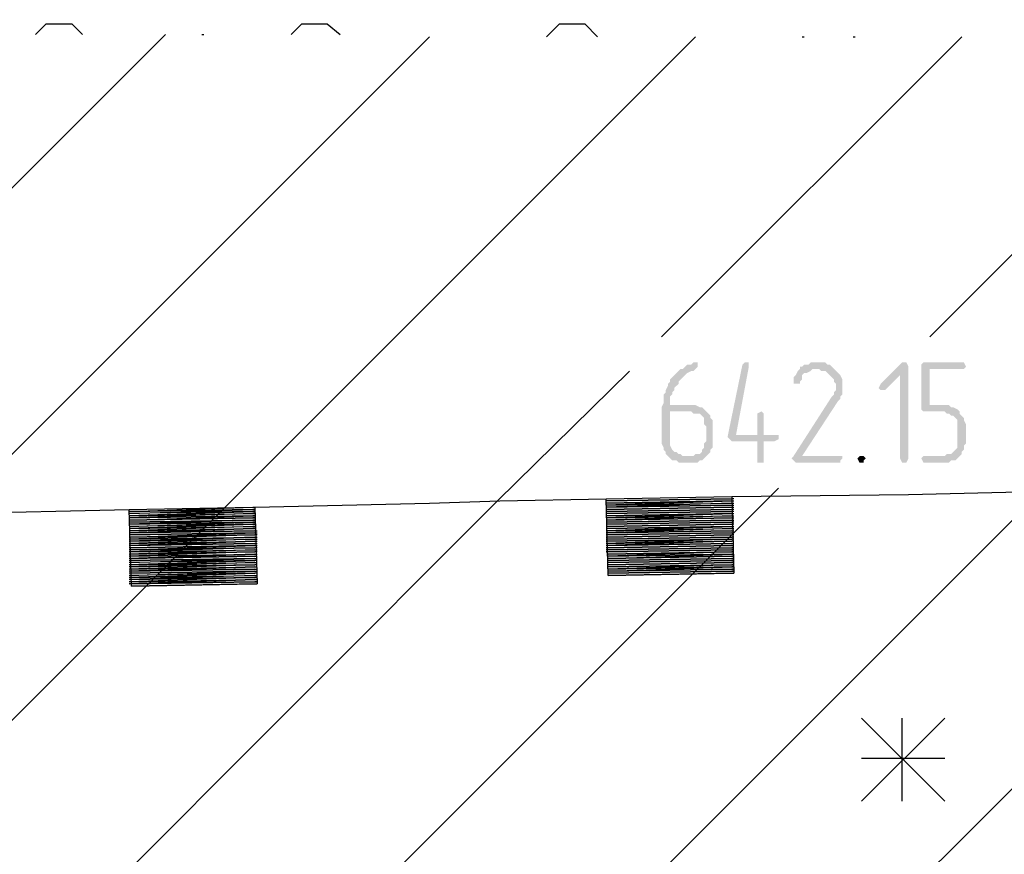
# Model space of a CAD drawing. Header units: millimetres. Extents: x -93479 to 1057970, y -66333 to 172656.
# Tile 133 of 256: x 227205 to 229164, y 47127 to 48787. Entities that reach past the tile are written whole.
import ezdxf

# ---------------------------------------------------------------- set-up
doc = ezdxf.new("R2010")
doc.units = ezdxf.units.MM
doc.layers.add('PDF _Геометрия', color=7, linetype='Continuous')
doc.layers.add('PDF _Сплошная заливка', color=7, linetype='Continuous')

# ---------------------------------------------------------------- blocks, each defined once
blk = doc.blocks.new('геология3')
at = {"layer": 'PDF _Сплошная заливка', "transparency": 33554559}
for points in [[(67.03776, -11.21984), (67.03609, -11.21984), (67.03443, -11.22151), (67.03109, -11.22151), (67.02943, -11.22317), (67.02776, -11.22484), (67.02609, -11.22484), (67.02443, -11.22651), (67.02276, -11.22817), (67.02109, -11.22984), (67.01943, -11.23151), (67.01776, -11.23317), (67.01776, -11.23484), (67.01609, -11.23651), (67.01609, -11.23817), (67.01443, -11.24151), (67.01443, -11.24317), (67.01276, -11.24484), (67.01276, -11.25151), (67.01109, -11.25484), (67.01109, -11.28317), (67.01276, -11.28651), (67.01276, -11.28817), (67.01443, -11.28984), (67.01443, -11.29151), (67.01609, -11.29317), (67.02776, -11.29317), (67.02609, -11.29151), (67.02443, -11.29151), (67.02276, -11.28984), (67.02109, -11.28984), (67.01943, -11.28817), (67.01776, -11.28484), (67.01776, -11.25817), (67.04609, -11.25817), (67.04443, -11.25651), (67.04276, -11.25484), (67.04109, -11.25484), (67.03776, -11.25317), (67.01776, -11.25317), (67.01776, -11.24651), (67.01943, -11.24484), (67.01943, -11.24317), (67.02109, -11.24151), (67.02109, -11.23984), (67.02276, -11.23817), (67.02443, -11.23651), (67.02443, -11.23484), (67.02609, -11.23317), (67.02776, -11.23151), (67.02943, -11.22984), (67.03109, -11.22817), (67.03443, -11.22651), (67.03609, -11.22651), (67.03776, -11.22484), (67.03943, -11.22317), (67.03943, -11.21984)], [(67.07776, -11.21984), (67.07609, -11.21984), (67.07443, -11.22151), (67.06276, -11.27817), (67.06443, -11.27984), (67.06609, -11.28151), (67.08609, -11.28151), (67.08609, -11.29817), (67.09109, -11.29817), (67.09109, -11.29484), (67.09109, -11.28151), (67.09943, -11.28151), (67.10276, -11.27984), (67.10276, -11.27651), (67.06943, -11.27651), (67.07943, -11.22317), (67.07943, -11.21984)], [(67.13276, -11.21984), (67.12776, -11.21984), (67.12609, -11.22151), (67.12276, -11.22151), (67.12109, -11.22317), (67.11943, -11.22317), (67.11943, -11.22484), (67.11776, -11.22651), (67.11609, -11.22984), (67.11443, -11.23151), (67.11443, -11.23317), (67.11443, -11.23651), (67.11943, -11.23651), (67.11943, -11.23484), (67.12109, -11.23317), (67.12109, -11.22984), (67.12276, -11.22817), (67.12443, -11.22817), (67.12776, -11.22651), (67.12943, -11.22484), (67.14609, -11.22484), (67.14443, -11.22317), (67.14276, -11.22151), (67.14109, -11.22151), (67.13943, -11.21984), (67.13443, -11.21984)], [(67.20109, -11.21984), (67.19943, -11.21984), (67.18276, -11.23651), (67.18109, -11.23984), (67.18276, -11.24151), (67.18609, -11.24151), (67.19776, -11.22984), (67.20443, -11.22317), (67.20276, -11.21984)], [(67.20443, -11.22317), (67.19776, -11.22984), (67.19776, -11.29484), (67.19943, -11.29817), (67.20276, -11.29817), (67.20443, -11.29484)], [(67.24609, -11.21984), (67.21609, -11.21984), (67.21443, -11.22151), (67.21443, -11.25651), (67.21609, -11.25817), (67.23276, -11.25817), (67.23443, -11.25984), (67.23609, -11.25984), (67.23776, -11.26151), (67.23943, -11.26151), (67.24109, -11.26317), (67.24276, -11.26484), (67.24276, -11.28651), (67.24109, -11.28817), (67.23943, -11.28984), (67.23776, -11.29151), (67.23443, -11.29151), (67.23276, -11.29317), (67.21609, -11.29317), (67.21443, -11.29484), (67.21609, -11.29817), (67.23609, -11.29817), (67.23776, -11.29651), (67.24109, -11.29651), (67.24276, -11.29484), (67.24443, -11.29317), (67.24609, -11.29151), (67.24609, -11.28984), (67.24776, -11.28817), (67.24776, -11.28484), (67.24943, -11.28317), (67.24943, -11.26817), (67.24776, -11.26484), (67.24776, -11.26317), (67.24609, -11.26151), (67.24443, -11.25984), (67.24443, -11.25817), (67.24276, -11.25651), (67.23943, -11.25484), (67.23776, -11.25484), (67.23609, -11.25317), (67.22109, -11.25317), (67.22109, -11.22484), (67.24776, -11.22484), (67.24943, -11.22317), (67.24776, -11.21984)], [(67.14609, -11.22484), (67.13276, -11.22484), (67.13443, -11.22484), (67.13609, -11.22651), (67.13943, -11.22651), (67.14109, -11.22817), (67.14276, -11.22984), (67.14443, -11.23151), (67.14609, -11.23317), (67.14609, -11.23484), (67.14776, -11.23651), (67.14776, -11.24151), (67.14609, -11.24317), (67.14609, -11.24484), (67.14443, -11.24651), (67.11443, -11.29317), (67.11276, -11.29484), (67.11443, -11.29651), (67.11609, -11.29817), (67.15109, -11.29817), (67.15109, -11.29651), (67.15276, -11.29484), (67.15276, -11.29317), (67.12109, -11.29317), (67.14943, -11.24984), (67.15109, -11.24817), (67.15109, -11.24651), (67.15276, -11.24484), (67.15276, -11.23317), (67.15109, -11.22984), (67.14943, -11.22817), (67.14776, -11.22651)], [(67.04609, -11.25817), (67.03443, -11.25817), (67.03609, -11.25984), (67.04109, -11.25984), (67.04276, -11.26151), (67.04443, -11.26317), (67.04443, -11.26817), (67.04609, -11.26984), (67.04609, -11.28151), (67.04443, -11.28317), (67.04443, -11.28651), (67.04276, -11.28817), (67.04276, -11.28984), (67.04109, -11.29151), (67.03776, -11.29151), (67.03609, -11.29317), (67.01609, -11.29317), (67.01776, -11.29484), (67.01943, -11.29651), (67.02276, -11.29651), (67.02443, -11.29817), (67.03943, -11.29817), (67.04109, -11.29651), (67.04276, -11.29651), (67.04443, -11.29484), (67.04609, -11.29317), (67.04776, -11.29151), (67.04943, -11.28984), (67.04943, -11.28817), (67.05109, -11.28651), (67.05109, -11.26484), (67.04943, -11.26317), (67.04943, -11.26151), (67.04776, -11.25984)], [(67.08943, -11.25817), (67.08609, -11.25984), (67.08609, -11.26151), (67.08609, -11.27651), (67.06943, -11.27651), (67.09109, -11.27651), (67.09109, -11.25984)], [(67.16776, -11.29317), (67.16609, -11.29317), (67.16443, -11.29484), (67.16609, -11.29817), (67.16943, -11.29817), (67.16943, -11.29651), (67.17109, -11.29484), (67.16943, -11.29317)]]:
    blk.add_hatch(color=7, dxfattribs=at).paths.add_polyline_path(points)
at = {"layer": 'PDF _Геометрия', "color": 7, "lineweight": 25}
for points in [[(66.52109, -10.96317), (66.52943, -10.95484), (66.54943, -10.95484), (66.55776, -10.96317)], [(66.72109, -10.96317), (66.72943, -10.95484), (66.74943, -10.95484), (66.75943, -10.96317)], [(66.92109, -10.96484), (66.93109, -10.95484), (66.95109, -10.95484), (66.96109, -10.96484)], [(59.98443, -18.01817), (65.30943, -12.69317), (66.66943, -11.33317), (67.03776, -10.96484)], [(65.73776, -11.84817), (66.24109, -11.34484), (66.62276, -10.96317)], [(65.86943, -11.92484), (66.45609, -11.33817), (66.82943, -10.96484)], [(66.65109, -10.96317), (66.65276, -10.96317)], [(67.01109, -11.19984), (67.24609, -10.96484)], [(67.12109, -10.96484), (67.12276, -10.96484)], [(67.16109, -10.96484), (67.16276, -10.96484)], [(67.22109, -11.19984), (67.37276, -11.04817)], [(63.44276, -14.76817), (65.46609, -12.74651), (66.88276, -11.32817), (66.98609, -11.22651)], [(63.78776, -14.84151), (65.77943, -12.84984), (67.30943, -11.31984), (67.37276, -11.25817)], [(63.65276, -14.76817), (65.62276, -12.79817), (67.09609, -11.32484), (67.10276, -11.31817)], [(67.06609, -11.32484), (67.20443, -11.32317), (67.41109, -11.31817), (67.59276, -11.31817), (67.59276, -11.37817), (67.49443, -11.37817), (67.49443, -11.31817)], [(66.59443, -11.33651), (66.69109, -11.33484), (66.69276, -11.33484), (66.69109, -11.33484), (66.59443, -11.33651), (66.69109, -11.33317), (66.69276, -11.33317), (66.82943, -11.32984), (66.88443, -11.32817), (66.96776, -11.32651), (67.06609, -11.32484), (67.06776, -11.38484), (66.96943, -11.38651), (66.96776, -11.32651)], [(66.96776, -11.32817), (67.06609, -11.32651), (66.96776, -11.32817)], [(67.06776, -11.32651), (67.06609, -11.32651), (66.96776, -11.32817)], [(66.96776, -11.32984), (67.06609, -11.32817), (66.96776, -11.32984)], [(66.96776, -11.33151), (67.06609, -11.32984), (66.96776, -11.33317), (67.06609, -11.33151), (67.06776, -11.33151)], [(67.06609, -11.32817), (67.06776, -11.32817)], [(67.06609, -11.32984), (67.06776, -11.32984)], [(66.21943, -11.34651), (66.31776, -11.34317), (66.42776, -11.33984), (66.45609, -11.33817), (66.59443, -11.33484), (66.69109, -11.33317), (66.69276, -11.33317), (66.69443, -11.39317), (66.59609, -11.39484), (66.59443, -11.33484)], [(66.69276, -11.33651), (66.69109, -11.33651), (66.59443, -11.33984), (66.69109, -11.33651), (66.69276, -11.33651), (66.69109, -11.33651), (66.59443, -11.33817), (66.69109, -11.33484), (66.69276, -11.33484)], [(66.59443, -11.33984), (66.69109, -11.33817), (66.69276, -11.33817), (66.69109, -11.33817), (66.59443, -11.34151), (66.69109, -11.33984), (66.69276, -11.33984), (66.69109, -11.33984), (66.59443, -11.34151)], [(66.96776, -11.33317), (67.06609, -11.33151), (66.96776, -11.33317)], [(66.96776, -11.33484), (67.06609, -11.33317), (66.96776, -11.33484)], [(66.96776, -11.33651), (67.06609, -11.33484), (66.96776, -11.33651)], [(67.06776, -11.33484), (67.06609, -11.33484), (66.96776, -11.33651)], [(66.96776, -11.33817), (67.06609, -11.33651), (66.96776, -11.33817)], [(67.06776, -11.33651), (67.06609, -11.33651), (66.96776, -11.33817)], [(66.96776, -11.33984), (67.06609, -11.33817), (66.96776, -11.33984)], [(67.06609, -11.33317), (67.06776, -11.33317)], [(67.06609, -11.33817), (67.06776, -11.33817)], [(66.59443, -11.34317), (66.69109, -11.34151), (66.69276, -11.34151), (66.69109, -11.34151), (66.59443, -11.34317), (66.69109, -11.33984), (66.69276, -11.33984)], [(66.59443, -11.34484), (66.69109, -11.34317), (66.69276, -11.34317), (66.69109, -11.34317), (66.59443, -11.34651), (66.69109, -11.34484), (66.69276, -11.34484), (66.69109, -11.34484), (66.59443, -11.34651)], [(66.69276, -11.34651), (66.69109, -11.34651), (66.59443, -11.34984), (66.69109, -11.34651), (66.69276, -11.34651), (66.69109, -11.34651), (66.59443, -11.34817), (66.69109, -11.34484), (66.69276, -11.34484)], [(66.96776, -11.34151), (67.06609, -11.33984), (66.96776, -11.34317), (67.06609, -11.34151), (67.06776, -11.34151)], [(66.96776, -11.34317), (67.06609, -11.34151), (66.96776, -11.34317)], [(66.96776, -11.34484), (67.06609, -11.34317), (66.96776, -11.34484)], [(66.96776, -11.34651), (67.06609, -11.34484), (66.96776, -11.34651)], [(67.06776, -11.34484), (67.06609, -11.34484), (66.96776, -11.34651)], [(66.96776, -11.34817), (67.06609, -11.34651), (66.96776, -11.34817)], [(67.06776, -11.34651), (67.06609, -11.34651), (66.96776, -11.34817)], [(67.06609, -11.33984), (67.06776, -11.33984)], [(67.06609, -11.34317), (67.06776, -11.34317)], [(66.59443, -11.34984), (66.69109, -11.34817), (66.69276, -11.34817), (66.69109, -11.34817), (66.59443, -11.35151), (66.69109, -11.34984), (66.69276, -11.34984), (66.69109, -11.34984), (66.59443, -11.35317), (66.69109, -11.34984), (66.69276, -11.34984)], [(66.59443, -11.35484), (66.69276, -11.35317), (66.59443, -11.35484)], [(66.59443, -11.35651), (66.69276, -11.35317), (66.59443, -11.35484)], [(66.69276, -11.35151), (66.69443, -11.35151)], [(66.69276, -11.35317), (66.69443, -11.35317)], [(66.96776, -11.34984), (67.06609, -11.34817), (66.96776, -11.34984)], [(66.96776, -11.35151), (67.06609, -11.34984), (66.96776, -11.35317), (67.06609, -11.35151), (67.06776, -11.35151)], [(66.96776, -11.35317), (67.06609, -11.35151), (66.96776, -11.35317)], [(66.96776, -11.35484), (67.06609, -11.35317), (66.96776, -11.35484)], [(67.06609, -11.34817), (67.06776, -11.34817)], [(67.06609, -11.34984), (67.06776, -11.34984)], [(67.06609, -11.35317), (67.06776, -11.35317)], [(66.59443, -11.35651), (66.69276, -11.35484), (66.59443, -11.35651)], [(66.69443, -11.35484), (66.69276, -11.35484), (66.59443, -11.35817), (66.69276, -11.35651), (66.59443, -11.35984), (66.69276, -11.35651), (66.69443, -11.35651)], [(66.59443, -11.35984), (66.69276, -11.35817), (66.59443, -11.36151), (66.69276, -11.35984), (66.59443, -11.36317), (66.69276, -11.35984), (66.69443, -11.35984)], [(66.59443, -11.36317), (66.69276, -11.36151), (66.59443, -11.36317)], [(66.69276, -11.35817), (66.69443, -11.35817)], [(66.69276, -11.36151), (66.69443, -11.36151)], [(66.96776, -11.35651), (67.06609, -11.35484), (66.96776, -11.35651)], [(67.06776, -11.35484), (67.06609, -11.35484), (66.96776, -11.35651)], [(66.96776, -11.35817), (67.06609, -11.35651), (66.96776, -11.35817)], [(67.06776, -11.35651), (67.06609, -11.35651), (66.96776, -11.35817)], [(66.96776, -11.35984), (67.06609, -11.35817), (66.96776, -11.35984)], [(67.06776, -11.35817), (67.06609, -11.35817), (66.96776, -11.36151)], [(66.96776, -11.36151), (67.06609, -11.35984), (66.96776, -11.36151)], [(67.06776, -11.35984), (67.06609, -11.35984), (66.96776, -11.36317), (67.06609, -11.36151), (67.06776, -11.36151)], [(66.96776, -11.36317), (67.06609, -11.36151), (66.96776, -11.36317)], [(66.59443, -11.36484), (66.69276, -11.36317), (66.59443, -11.36484)], [(66.59443, -11.36651), (66.69276, -11.36317), (66.59443, -11.36484)], [(66.59443, -11.36651), (66.69276, -11.36484), (66.59443, -11.36651)], [(66.69443, -11.36484), (66.69276, -11.36484), (66.59443, -11.36817), (66.69276, -11.36651), (66.59443, -11.36984)], [(66.59443, -11.36984), (66.69276, -11.36817), (66.59443, -11.36984)], [(66.69443, -11.36817), (66.69276, -11.36817), (66.59443, -11.37151), (66.69276, -11.36984), (66.59443, -11.37317), (66.69276, -11.36984), (66.69443, -11.36984)], [(66.69276, -11.36317), (66.69443, -11.36317)], [(66.69276, -11.36651), (66.69443, -11.36651)], [(66.96776, -11.36484), (67.06609, -11.36317), (66.96776, -11.36484)], [(66.96776, -11.36651), (67.06609, -11.36484), (67.06776, -11.36484)], [(66.96943, -11.36984), (67.06609, -11.36817), (67.06776, -11.36817), (67.06609, -11.36817), (66.96943, -11.37151), (67.06609, -11.36984), (67.06776, -11.36984), (67.06609, -11.36984), (66.96943, -11.37151)], [(67.06609, -11.36317), (67.06776, -11.36317)], [(66.59443, -11.37317), (66.69276, -11.37151), (66.59443, -11.37317)], [(66.59443, -11.37484), (66.69276, -11.37317), (66.59443, -11.37484)], [(66.69443, -11.37484), (66.69276, -11.37484), (66.59443, -11.37817), (66.69276, -11.37484), (66.59443, -11.37651), (66.69276, -11.37317), (66.59443, -11.37484)], [(66.59443, -11.37817), (66.69276, -11.37651), (66.59443, -11.37984)], [(66.69276, -11.37151), (66.69443, -11.37151)], [(66.69276, -11.37317), (66.69443, -11.37317)], [(66.69276, -11.37651), (66.69443, -11.37651)], [(67.06776, -11.37151), (67.06609, -11.37151), (66.96943, -11.37317), (67.06609, -11.37151), (67.06776, -11.37151), (67.06609, -11.37151), (66.96943, -11.37317), (67.06609, -11.36984), (67.06776, -11.36984)], [(66.96943, -11.37651), (67.06609, -11.37484), (67.06776, -11.37484)], [(66.59443, -11.37984), (66.69276, -11.37817), (66.59443, -11.37984)], [(66.69443, -11.37817), (66.69276, -11.37817), (66.59443, -11.38151), (66.69276, -11.37984), (66.59443, -11.38317), (66.69276, -11.37984), (66.69443, -11.37984)], [(66.59443, -11.38317), (66.69276, -11.38151), (66.59443, -11.38317)], [(66.59443, -11.38484), (66.69276, -11.38317), (66.59443, -11.38484)], [(66.69443, -11.38484), (66.69276, -11.38484), (66.59443, -11.38817), (66.69276, -11.38484), (66.59443, -11.38651), (66.69276, -11.38317), (66.59443, -11.38484)], [(66.69276, -11.38151), (66.69443, -11.38151)], [(66.69276, -11.38317), (66.69443, -11.38317)], [(66.96943, -11.37984), (67.06609, -11.37817), (67.06776, -11.37817), (67.06609, -11.37817), (66.96943, -11.38151), (67.06609, -11.37984), (67.06776, -11.37984), (67.06609, -11.37984), (66.96943, -11.38151)], [(67.06776, -11.38151), (67.06609, -11.38151), (66.96943, -11.38317), (67.06609, -11.38151), (67.06776, -11.38151), (67.06609, -11.38151), (66.96943, -11.38317), (67.06609, -11.37984), (67.06776, -11.37984)], [(66.96943, -11.38651), (67.06609, -11.38484), (67.06776, -11.38484)], [(66.59443, -11.38817), (66.69276, -11.38651), (66.59443, -11.38984)], [(66.59443, -11.38984), (66.69276, -11.38817), (66.59443, -11.38984)], [(66.69443, -11.38817), (66.69276, -11.38817), (66.59443, -11.39151), (66.69276, -11.38984), (66.69443, -11.38984), (66.69276, -11.38984), (66.59443, -11.39317), (66.69276, -11.38984), (66.69443, -11.38984)], [(66.59443, -11.39317), (66.69276, -11.39151), (66.69443, -11.39151), (66.69276, -11.39151), (66.59609, -11.39317)], [(66.69276, -11.38651), (66.69443, -11.38651)], [(66.59609, -11.39484), (66.69276, -11.39317), (66.69443, -11.39317)], [(63.78776, -15.05151), (65.93776, -12.89984), (67.37276, -11.46651)], [(67.23276, -11.49817), (67.16776, -11.56317)], [(67.16776, -11.49817), (67.23276, -11.56317)], [(67.19943, -11.56317), (67.19943, -11.49817)], [(67.23276, -11.52984), (67.16776, -11.52984)]]:
    blk.add_lwpolyline(points, dxfattribs=at)
for points in [[(66.96776, -11.33151), (67.06609, -11.32817)], [(66.96776, -11.34151), (67.06609, -11.33817)], [(66.69276, -11.34317), (66.69109, -11.34317), (66.59443, -11.34484), (66.69109, -11.34317)], [(66.59443, -11.35317), (66.69109, -11.35151), (66.69276, -11.35151)], [(66.96776, -11.35151), (67.06609, -11.34817)], [(67.06776, -11.36484), (67.06609, -11.36484), (66.96776, -11.36651), (67.06609, -11.36484)], [(67.06776, -11.36651), (67.06609, -11.36651), (66.96776, -11.36817), (67.06609, -11.36651)], [(67.06776, -11.36817), (67.06609, -11.36817), (66.96943, -11.36984), (67.06609, -11.36817)], [(67.06776, -11.37317), (67.06609, -11.37317), (66.96943, -11.37484), (67.06609, -11.37317)], [(67.06776, -11.37484), (67.06609, -11.37484), (66.96943, -11.37651), (67.06609, -11.37484)], [(67.06776, -11.37651), (67.06609, -11.37651), (66.96943, -11.37817), (67.06609, -11.37651)], [(67.06776, -11.37817), (67.06609, -11.37817), (66.96943, -11.37984), (67.06609, -11.37817)], [(67.06776, -11.38317), (67.06609, -11.38317), (66.96943, -11.38484), (67.06609, -11.38317)]]:
    blk.add_lwpolyline(points, close=True, dxfattribs=at)
blk.add_arc((64.23787, 42.66285), 53.64544, 264.566071, 277.449111, dxfattribs=at)

msp = doc.modelspace()

# ---------------------------------------------------------------- block references
at = {"color": 7, "xscale": 2541.29606099, "yscale": 2541.29606099, "zscale": 2541.29606099}
msp.add_blockref('геология3', (58186.8, 76618), dxfattribs=at)

doc.saveas('drawing.dxf')
